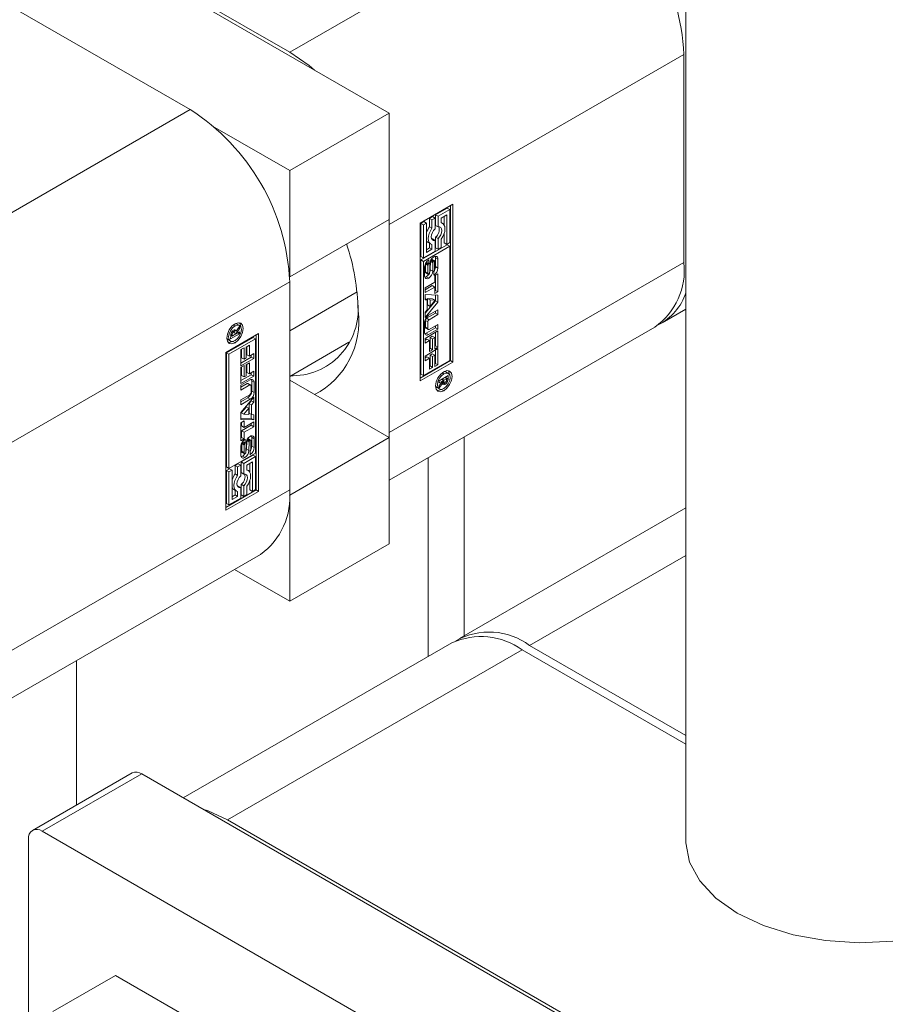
# Model space of a CAD drawing. Header units: millimetres. Extents: x 525 to 29324, y 175 to 20618.
# Tile 17 of 256: x 4966 to 5138, y 2502 to 2698. Entities that reach past the tile are written whole.
import ezdxf

# ---------------------------------------------------------------- set-up
doc = ezdxf.new("R2010")
doc.units = ezdxf.units.MM
doc.linetypes.add('SLD-Continua', pattern=[0])

msp = doc.modelspace()

# ---------------------------------------------------------------- linework, layer by layer
at = {"color": 7, "linetype": 'SLD-Continua', "lineweight": 18, "ltscale": 35}
for p, q in [((5098.56, 5806.94), (5098.56, 2534.72)), ((4908.7, 2755.91), (5019.72, 2691.84)), ((5039.52, 2679.7), (4908.7, 2755.2)), ((4908.7, 2733.06), (4999.92, 2680.41)), ((5019.72, 2691.84), (5078.37, 2725.69)), ((5039.52, 2657.55), (5098.17, 2691.4)), ((5098.17, 2649.96), (5098.17, 2691.4)), ((4999.92, 2680.41), (4941.26, 2646.56)), ((5039.52, 2679.7), (5019.72, 2668.27)), ((5039.52, 2658.55), (5039.52, 2679.7)), ((5004.83, 2676.86), (5019.72, 2668.27)), ((5019.72, 2668.27), (5019.72, 2647.12)), ((5045.7, 2657.83), (5052.2, 2661.58)), ((5051.09, 2660.81), (5048.76, 2659.46)), ((5051.59, 2660.52), (5049.26, 2659.18)), ((5051.09, 2660.81), (5051.59, 2660.52)), ((5051.59, 2653.94), (5051.59, 2660.52)), ((5051.71, 2630.43), (5051.71, 2661.3)), ((5052.2, 2661.58), (5052.2, 2630.14)), ((5039.52, 2658.55), (5019.72, 2647.12)), ((5039.5, 2658.54), (5039.52, 2657.55)), ((5048.15, 2659.11), (5047.54, 2658.75)), ((5047.54, 2658.75), (5047.54, 2657.08)), ((5047.54, 2658.75), (5048.03, 2658.47)), ((5048.65, 2658.82), (5048.03, 2658.47)), ((5048.03, 2658.47), (5048.03, 2656.79)), ((5048.15, 2659.11), (5048.65, 2658.82)), ((5048.65, 2656.7), (5048.65, 2658.82)), ((5048.76, 2659.46), (5048.76, 2657.34)), ((5048.76, 2659.46), (5049.26, 2659.18)), ((5049.26, 2659.18), (5049.26, 2657.05)), ((5049.87, 2658.82), (5050.97, 2659.46)), ((5049.87, 2657.85), (5049.87, 2658.82)), ((5050.48, 2659.17), (5050.48, 2657.37)), ((5050.97, 2659.46), (5050.97, 2653.59)), ((5039.52, 2657.55), (5039.52, 2616.1)), ((5045.7, 2626.39), (5045.7, 2657.83)), ((5046.43, 2658.12), (5045.82, 2657.76)), ((5045.82, 2657.76), (5045.82, 2651.19)), ((5045.82, 2657.76), (5046.32, 2657.48)), ((5046.93, 2657.83), (5046.32, 2657.48)), ((5046.32, 2657.48), (5046.32, 2650.9)), ((5046.43, 2658.12), (5046.93, 2657.83)), ((5046.93, 2651.96), (5046.93, 2657.83)), ((5047.54, 2657.08), (5048.03, 2656.79)), ((5048.76, 2657.34), (5049.26, 2657.05)), ((5050.13, 2657.76), (5049.87, 2657.91)), ((5048.15, 2654.66), (5048, 2654.64)), ((5048.15, 2654.66), (5048.65, 2654.37)), ((5048.76, 2655.01), (5048.76, 2652.88)), ((5048.76, 2655.01), (5049.26, 2654.73)), ((5049.26, 2654.73), (5049.26, 2652.6)), ((5049.87, 2652.95), (5049.87, 2654.63)), ((5050.48, 2655.81), (5050.48, 2653.87)), ((5051.09, 2653.52), (5045.82, 2650.48)), ((5051.59, 2653.23), (5046.32, 2650.19)), ((5047.54, 2652.88), (5046.93, 2652.53)), ((5048.03, 2652.6), (5046.93, 2651.96)), ((5047.28, 2653.95), (5047.77, 2653.66)), ((5047.54, 2653.8), (5047.54, 2652.88)), ((5047.54, 2652.88), (5048.03, 2652.6)), ((5048.03, 2653.57), (5048.03, 2652.6)), ((5048.65, 2652.24), (5048.65, 2654.37)), ((5048.76, 2652.88), (5049.26, 2652.6)), ((5049.26, 2652.6), (5049.87, 2652.95)), ((5050.48, 2653.87), (5050.97, 2653.59)), ((5050.97, 2653.59), (5051.59, 2653.94)), ((5051.09, 2653.52), (5051.59, 2653.23)), ((5051.59, 2630.49), (5051.59, 2653.23)), ((5045.82, 2651.19), (5046.32, 2650.9)), ((5046.32, 2650.9), (5048.65, 2652.24)), ((5048.47, 2650.35), (5047.98, 2650.64)), ((5048.73, 2650.92), (5048.73, 2649.15)), ((5048.73, 2650.92), (5049.23, 2650.63)), ((5049.23, 2650.63), (5049.23, 2648.86)), ((5039.52, 2616.1), (5098.17, 2649.96)), ((5045.82, 2650.48), (5045.82, 2627.74)), ((5046.32, 2650.19), (5045.82, 2650.48)), ((5046.32, 2650.19), (5046.32, 2627.45)), ((5046.58, 2647.33), (5046.58, 2649.1)), ((5046.75, 2649.64), (5046.75, 2648.13)), ((5046.75, 2649.64), (5047.24, 2649.35)), ((5046.76, 2649.78), (5047.26, 2649.49)), ((5046.83, 2649.91), (5047.3, 2649.64)), ((5046.88, 2650), (5047.36, 2649.73)), ((5046.92, 2650.05), (5047.4, 2649.77)), ((5046.93, 2650.06), (5047.42, 2649.78)), ((5047.24, 2649.35), (5047.24, 2647.84)), ((5047.42, 2649.78), (5047.4, 2649.77)), ((5047.42, 2650.51), (5047.42, 2649.78)), ((5047.58, 2648.02), (5047.62, 2649.7)), ((5047.73, 2650.21), (5047.69, 2648.52)), ((5047.73, 2650.21), (5048.22, 2649.92)), ((5047.75, 2650.29), (5048.23, 2650.02)), ((5047.8, 2650.41), (5048.26, 2650.15)), ((5047.87, 2650.52), (5048.32, 2650.27)), ((5047.92, 2650.61), (5048.39, 2650.34)), ((5047.93, 2650.61), (5048.39, 2650.34)), ((5048.22, 2649.92), (5048.19, 2648.24)), ((5048.55, 2648.61), (5048.55, 2650.12)), ((5048.73, 2649.15), (5049.23, 2648.86)), ((5019.72, 2647.12), (5019.7, 2647.13)), ((5046.75, 2648.13), (5047.24, 2647.84)), ((5046.78, 2647.96), (5047.27, 2647.68)), ((5046.83, 2647.9), (5047.32, 2647.61)), ((5047.38, 2646.86), (5046.89, 2647.15)), ((5047.69, 2648.52), (5048.19, 2648.24)), ((5048.38, 2647.45), (5048.38, 2648.19)), ((5048.42, 2647.47), (5048.38, 2647.49)), ((5048.6, 2647.37), (5049.22, 2647.73)), ((5048.6, 2646.06), (5048.6, 2647.37)), ((5048.73, 2647.44), (5048.73, 2644.43)), ((5049.22, 2647.73), (5049.22, 2644.14)), ((5019.72, 2646.12), (4961.06, 2612.27)), ((5019.72, 2604.68), (5019.72, 2646.12)), ((5046.66, 2644.94), (5048.6, 2646.06)), ((5048.1, 2645.38), (5046.66, 2644.55)), ((5048.6, 2645.09), (5046.66, 2643.98)), ((5046.66, 2643.98), (5046.66, 2644.94)), ((5048.1, 2645.38), (5048.6, 2645.09)), ((5048.6, 2643.78), (5048.6, 2645.09)), ((5033.13, 2644.11), (5019.72, 2636.37)), ((5046.66, 2643.58), (5049.22, 2643.49)), ((5046.66, 2642.55), (5046.66, 2643.58)), ((5047.15, 2642.8), (5047.15, 2641.53)), ((5048.17, 2642.75), (5047.15, 2642.8)), ((5047.15, 2642.8), (5047.65, 2642.52)), ((5048.73, 2644.43), (5048.6, 2644.35)), ((5049.22, 2644.14), (5048.6, 2643.78)), ((5048.73, 2644.43), (5049.22, 2644.14)), ((5048.73, 2643.5), (5048.73, 2642.37)), ((5049.22, 2643.49), (5049.22, 2642.09)), ((5046.66, 2642.78), (5047.09, 2642.53)), ((5047.09, 2642.53), (5046.66, 2642.55)), ((5048.73, 2642.37), (5046.66, 2639.91)), ((5049.22, 2642.09), (5046.66, 2639.04)), ((5047.09, 2640.58), (5047.09, 2642.53)), ((5047.15, 2641.53), (5047.65, 2641.24)), ((5047.65, 2642.52), (5047.65, 2641.24)), ((5048.66, 2642.47), (5047.65, 2642.52)), ((5047.65, 2641.24), (5048.66, 2642.47)), ((5048.17, 2642.75), (5048.66, 2642.47)), ((5048.73, 2642.37), (5049.22, 2642.09)), ((5046.66, 2640.07), (5047.09, 2640.58)), ((5046.66, 2639.04), (5046.66, 2640.07)), ((5048.73, 2639.88), (5046.97, 2638.87)), ((5046.97, 2638.87), (5047.46, 2638.58)), ((5047.37, 2639.5), (5049.22, 2640.56)), ((5049.22, 2639.6), (5047.46, 2638.58)), ((5048.73, 2640.28), (5048.73, 2639.88)), ((5048.73, 2639.88), (5049.22, 2639.6)), ((5049.22, 2640.56), (5049.22, 2639.6)), ((5093.85, 2637.99), (5098.56, 2640.71)), ((5008.5, 2637.54), (5008.84, 2637.35)), ((5009.24, 2637.72), (5008.89, 2637.8)), ((5009.06, 2636.3), (5009.75, 2637.2)), ((5009.74, 2637.43), (5009.24, 2637.72)), ((5009.75, 2637.2), (5009.75, 2636.74)), ((5039.52, 2606.63), (5092.37, 2637.13)), ((5046.58, 2636.08), (5046.58, 2638.13)), ((5046.72, 2638.43), (5046.72, 2637.07)), ((5046.72, 2638.43), (5047.21, 2638.14)), ((5046.72, 2637.07), (5047.21, 2636.78)), ((5046.79, 2636.91), (5047.28, 2636.62)), ((5048.73, 2636.97), (5046.88, 2635.91)), ((5047.21, 2638.14), (5047.21, 2636.78)), ((5047.46, 2636.64), (5049.22, 2637.65)), ((5048.73, 2637.37), (5048.73, 2636.97)), ((5048.73, 2636.97), (5049.22, 2636.69)), ((5049.22, 2637.65), (5049.22, 2636.69)), ((5007.03, 2632.08), (5013.53, 2635.83)), ((5012.42, 2635.06), (5007.15, 2632.01)), ((5009.75, 2635.8), (5007.97, 2634.78)), ((5007.97, 2634.78), (5007.98, 2635.45)), ((5007.98, 2635.51), (5008.26, 2635.34)), ((5008.12, 2635.43), (5007.98, 2635.35)), ((5007.99, 2635.65), (5008.26, 2635.49)), ((5008, 2635.7), (5008.27, 2635.55)), ((5008.01, 2635.75), (5008.27, 2635.6)), ((5008.08, 2635.94), (5008.31, 2635.81)), ((5008.2, 2636.16), (5008.45, 2636.01)), ((5008.26, 2636.24), (5008.54, 2636.08)), ((5008.26, 2635.34), (5008.84, 2635.68)), ((5008.27, 2635.55), (5008.26, 2635.49)), ((5008.26, 2635.49), (5008.26, 2635.34)), ((5008.27, 2636.26), (5008.57, 2636.09)), ((5008.27, 2635.6), (5008.27, 2635.55)), ((5008.74, 2636.11), (5008.34, 2636.34)), ((5008.79, 2636.46), (5008.58, 2636.2)), ((5008.66, 2636.54), (5009.06, 2636.3)), ((5008.84, 2635.68), (5008.84, 2635.77)), ((5008.84, 2635.77), (5008.93, 2635.73)), ((5009.75, 2636.74), (5008.93, 2635.73)), ((5008.93, 2635.73), (5009.75, 2636.2)), ((5009.4, 2636), (5009.75, 2635.8)), ((5009.5, 2636.88), (5009.75, 2636.74)), ((5009.75, 2636.2), (5009.75, 2635.8)), ((5012.42, 2635.06), (5012.92, 2634.77)), ((5013.03, 2604.68), (5013.03, 2635.55)), ((5013.53, 2635.83), (5013.53, 2604.39)), ((5046.66, 2634.87), (5049.22, 2636.35)), ((5046.88, 2635.91), (5047.37, 2635.62)), ((5049.22, 2636.69), (5047.37, 2635.62)), ((5048.1, 2635.32), (5047.66, 2635.06)), ((5047.66, 2635.06), (5047.66, 2632.9)), ((5047.66, 2635.06), (5048.16, 2634.78)), ((5048.1, 2635.32), (5048.6, 2635.03)), ((5048.6, 2635.03), (5048.16, 2634.78)), ((5048.6, 2632.75), (5048.6, 2635.03)), ((5048.73, 2636.06), (5048.73, 2633.4)), ((5049.22, 2636.35), (5049.22, 2633.11)), ((5007.2, 2634.87), (5007.45, 2634.61)), ((5007.45, 2634.61), (5007.94, 2634.33)), ((5012.92, 2634.77), (5007.64, 2631.73)), ((5008.38, 2634.25), (5008.84, 2633.99)), ((5010.01, 2632.62), (5010.64, 2632.99)), ((5010.64, 2632.99), (5010.64, 2630.71)), ((5011.07, 2633.13), (5011.7, 2633.49)), ((5011.07, 2630.96), (5011.07, 2633.13)), ((5011.2, 2633.2), (5011.2, 2631.61)), ((5011.7, 2633.49), (5011.7, 2631.32)), ((5012.92, 2612.03), (5012.92, 2634.77)), ((5019.72, 2627.3), (5031.5, 2634.1)), ((5046.66, 2633.91), (5046.66, 2634.87)), ((5047.04, 2634.7), (5046.66, 2634.48)), ((5047.53, 2634.42), (5046.66, 2633.91)), ((5047.04, 2634.7), (5047.53, 2634.42)), ((5047.53, 2632.25), (5047.53, 2634.42)), ((5048.16, 2634.78), (5048.16, 2632.61)), ((5048.73, 2633.4), (5048.6, 2633.33)), ((5049.22, 2633.11), (5048.6, 2632.75)), ((5048.73, 2633.4), (5049.22, 2633.11)), ((5007.03, 2600.64), (5007.03, 2632.08)), ((5007.15, 2632.01), (5007.15, 2609.27)), ((5007.64, 2631.73), (5007.15, 2632.01)), ((5007.64, 2631.73), (5007.64, 2608.99)), ((5010.01, 2629.39), (5010.01, 2632.62)), ((5012.08, 2631.15), (5010.01, 2629.96)), ((5010.14, 2632.7), (5010.14, 2631)), ((5011.2, 2631.61), (5011.7, 2631.32)), ((5011.7, 2631.32), (5012.57, 2631.83)), ((5012.08, 2631.54), (5012.08, 2631.15)), ((5012.08, 2631.15), (5012.57, 2630.87)), ((5012.57, 2631.83), (5012.57, 2630.87)), ((5046.66, 2631.35), (5049.22, 2632.83)), ((5046.66, 2630.4), (5046.66, 2631.35)), ((5047.04, 2631.19), (5046.66, 2630.97)), ((5047.04, 2631.19), (5047.53, 2630.9)), ((5047.66, 2632.9), (5047.53, 2632.82)), ((5048.16, 2632.61), (5047.53, 2632.25)), ((5047.66, 2632.9), (5048.16, 2632.61)), ((5048.1, 2631.8), (5047.66, 2631.55)), ((5047.66, 2631.55), (5047.66, 2629.38)), ((5047.66, 2631.55), (5048.16, 2631.26)), ((5048.1, 2631.8), (5048.6, 2631.51)), ((5048.6, 2631.51), (5048.16, 2631.26)), ((5048.16, 2631.26), (5048.16, 2629.1)), ((5048.6, 2629.24), (5048.6, 2631.51)), ((5048.73, 2632.55), (5048.73, 2629.88)), ((5049.22, 2632.83), (5049.22, 2629.6)), ((5012.57, 2630.87), (5010.01, 2629.39)), ((5010.01, 2629.11), (5010.64, 2629.47)), ((5010.01, 2625.87), (5010.01, 2629.11)), ((5010.14, 2631), (5010.64, 2630.71)), ((5010.14, 2629.18), (5010.14, 2627.48)), ((5010.64, 2630.71), (5011.07, 2630.96)), ((5010.64, 2629.47), (5010.64, 2627.19)), ((5011.07, 2629.61), (5011.7, 2629.97)), ((5011.07, 2627.44), (5011.07, 2629.61)), ((5011.2, 2629.69), (5011.2, 2628.09)), ((5011.7, 2629.97), (5011.7, 2627.81)), ((5045.7, 2626.96), (5051.71, 2630.43)), ((5052.2, 2630.14), (5045.7, 2626.39)), ((5046.32, 2627.45), (5051.59, 2630.49)), ((5047.53, 2630.9), (5046.66, 2630.4)), ((5047.53, 2628.73), (5047.53, 2630.9)), ((5047.66, 2629.38), (5047.53, 2629.31)), ((5048.16, 2629.1), (5047.53, 2628.73)), ((5047.66, 2629.38), (5048.16, 2629.1)), ((5048.73, 2629.88), (5048.6, 2629.81)), ((5049.22, 2629.6), (5048.6, 2629.24)), ((5048.73, 2629.88), (5049.22, 2629.6)), ((5052.2, 2630.14), (5051.71, 2630.43)), ((5012.08, 2627.64), (5010.01, 2626.45)), ((5012.57, 2627.35), (5010.01, 2625.87)), ((5010.14, 2627.48), (5010.64, 2627.19)), ((5010.64, 2627.19), (5011.07, 2627.44)), ((5011.2, 2628.09), (5011.7, 2627.81)), ((5011.7, 2627.81), (5012.57, 2628.31)), ((5012.08, 2628.02), (5012.08, 2627.64)), ((5012.08, 2627.64), (5012.57, 2627.35)), ((5012.57, 2628.31), (5012.57, 2627.35)), ((5045.82, 2627.74), (5046.32, 2627.45)), ((5049.48, 2626.42), (5051.26, 2627.45)), ((5050.39, 2627.81), (5050.06, 2628)), ((5050.8, 2628.18), (5050.45, 2628.26)), ((5050.76, 2627.16), (5050.76, 2627.06)), ((5051.29, 2627.89), (5050.8, 2628.18)), ((5051.26, 2627.45), (5051.26, 2626.77)), ((5010.01, 2625.54), (5011.86, 2626.6)), ((5011.27, 2625.87), (5010.01, 2625.14)), ((5011.77, 2625.59), (5010.01, 2624.57)), ((5010.01, 2624.57), (5010.01, 2625.54)), ((5011.27, 2625.87), (5011.77, 2625.59)), ((5011.95, 2625.6), (5011.45, 2625.89)), ((5012.02, 2624.08), (5012.02, 2625.44)), ((5012.16, 2626.43), (5012.16, 2624.38)), ((5012.16, 2626.43), (5012.65, 2626.15)), ((5012.65, 2626.15), (5012.65, 2624.1)), ((5039.52, 2615.1), (5019.72, 2626.53)), ((5048.76, 2625.33), (5049, 2625.07)), ((5050.31, 2626.5), (5049.48, 2626.02)), ((5049.48, 2625.49), (5050.31, 2626.5)), ((5049.48, 2626.02), (5049.48, 2626.42)), ((5050.17, 2625.92), (5049.48, 2625.02)), ((5049.48, 2625.02), (5049.48, 2625.49)), ((5049.94, 2626.05), (5050.17, 2625.92)), ((5049.96, 2626.7), (5050.31, 2626.5)), ((5050.04, 2626.74), (5050.39, 2626.54)), ((5050.16, 2626.31), (5050.49, 2626.12)), ((5050.16, 2626.31), (5050.47, 2626.13)), ((5050.19, 2626.03), (5050.69, 2625.74)), ((5050.68, 2625.74), (5050.19, 2626.02)), ((5050.73, 2625.76), (5050.23, 2626.05)), ((5050.23, 2625.78), (5050.42, 2625.66)), ((5050.31, 2626.5), (5050.39, 2626.45)), ((5050.97, 2626.88), (5050.39, 2626.54)), ((5050.39, 2626.54), (5050.39, 2626.45)), ((5050.62, 2627.08), (5050.97, 2626.88)), ((5050.76, 2627.06), (5051.26, 2626.77)), ((5050.83, 2626.25), (5051.07, 2626.11)), ((5050.96, 2626.62), (5050.97, 2626.68)), ((5050.96, 2626.63), (5051.22, 2626.48)), ((5050.97, 2626.73), (5050.97, 2626.88)), ((5050.97, 2626.68), (5050.97, 2626.73)), ((5010.01, 2622.63), (5011.77, 2623.64)), ((5010.01, 2620.13), (5012.57, 2623.18)), ((5012.16, 2624.38), (5012.65, 2624.1)), ((5012.57, 2623.18), (5012.57, 2622.15)), ((5049, 2625.07), (5049.5, 2624.79)), ((5050.39, 2624.45), (5049.94, 2624.71)), ((5011.36, 2623.01), (5010.01, 2622.23)), ((5011.86, 2622.73), (5010.01, 2621.66)), ((5010.01, 2621.66), (5010.01, 2622.63)), ((5011.09, 2621.26), (5010.07, 2620.04)), ((5011.09, 2621.26), (5011.58, 2620.98)), ((5011.36, 2623.01), (5011.86, 2622.73)), ((5012.08, 2622.44), (5011.65, 2621.92)), ((5011.65, 2621.92), (5011.65, 2619.98)), ((5011.65, 2621.92), (5012.14, 2621.64)), ((5012.08, 2622.59), (5012.08, 2622.44)), ((5012.08, 2622.44), (5012.57, 2622.15)), ((5012.57, 2622.15), (5012.14, 2621.64)), ((5012.14, 2621.64), (5012.14, 2619.69)), ((5010.01, 2618.74), (5010.01, 2620.13)), ((5010.07, 2620.04), (5010.57, 2619.76)), ((5011.58, 2620.98), (5010.57, 2619.76)), ((5010.57, 2619.76), (5011.58, 2619.71)), ((5011.58, 2619.71), (5011.58, 2620.98)), ((5011.65, 2619.98), (5012.14, 2619.69)), ((5012.08, 2619.73), (5012.08, 2618.93)), ((5012.14, 2619.69), (5012.57, 2619.67)), ((5012.57, 2619.67), (5012.57, 2618.64)), ((5012.08, 2618.93), (5010.01, 2619)), ((5012.57, 2618.64), (5010.01, 2618.74)), ((5010.01, 2618.08), (5010.64, 2618.44)), ((5010.01, 2614.49), (5010.01, 2618.08)), ((5010.14, 2618.16), (5010.14, 2617.42)), ((5012.08, 2617.57), (5010.14, 2616.45)), ((5010.14, 2617.42), (5010.64, 2617.13)), ((5010.64, 2618.44), (5010.64, 2617.13)), ((5010.64, 2617.13), (5012.57, 2618.25)), ((5012.08, 2618.93), (5012.57, 2618.64)), ((5012.08, 2617.96), (5012.08, 2617.57)), ((5012.08, 2617.57), (5012.57, 2617.28)), ((5012.57, 2618.25), (5012.57, 2617.28)), ((5010.14, 2616.45), (5010.14, 2615.14)), ((5010.14, 2616.45), (5010.64, 2616.17)), ((5012.57, 2617.28), (5010.64, 2616.17)), ((5010.64, 2616.17), (5010.64, 2614.85)), ((5039.52, 2616.1), (5039.5, 2615.11)), ((5010.14, 2615.14), (5010.01, 2615.06)), ((5010.64, 2614.85), (5010.01, 2614.49)), ((5010.14, 2615.14), (5010.64, 2614.85)), ((5010.19, 2613.9), (5010.19, 2612.38)), ((5010.19, 2613.9), (5010.68, 2613.61)), ((5010.2, 2614.02), (5010.69, 2613.73)), ((5010.24, 2614.14), (5010.72, 2613.86)), ((5010.31, 2614.26), (5010.79, 2613.98)), ((5010.36, 2614.32), (5010.35, 2614.32)), ((5010.36, 2614.32), (5010.36, 2614.33)), ((5010.36, 2614.32), (5010.85, 2614.04)), ((5010.68, 2613.61), (5010.68, 2612.1)), ((5010.85, 2614.77), (5010.85, 2614.04)), ((5011.01, 2612.3), (5011.05, 2613.99)), ((5011.16, 2614.49), (5011.12, 2612.81)), ((5011.16, 2614.5), (5011.16, 2614.49)), ((5011.16, 2614.49), (5011.65, 2614.2)), ((5011.23, 2614.65), (5011.68, 2614.39)), ((5011.29, 2614.78), (5011.74, 2614.52)), ((5011.82, 2614.61), (5011.36, 2614.88)), ((5011.4, 2614.91), (5011.89, 2614.62)), ((5011.91, 2614.61), (5011.41, 2614.9)), ((5011.65, 2614.2), (5011.62, 2612.52)), ((5011.99, 2612.87), (5011.99, 2614.38)), ((5012.16, 2615.18), (5012.16, 2613.41)), ((5012.16, 2615.18), (5012.66, 2614.89)), ((5012.16, 2613.41), (5012.66, 2613.13)), ((5012.66, 2614.89), (5012.66, 2613.13)), ((5039.52, 2615.1), (5019.72, 2603.68)), ((5039.52, 2593.95), (5039.52, 2615.1)), ((5054.44, 2615.24), (5054.44, 2575.65)), ((5054.44, 2615.24), (5054.44, 2575.65)), ((5054.44, 2615.24), (5054.44, 2575.65)), ((5054.44, 2615.24), (5054.44, 2575.65)), ((5054.44, 2615.24), (5054.44, 2575.65)), ((5054.44, 2615.24), (5054.44, 2575.65)), ((5007.64, 2608.99), (5012.92, 2612.03)), ((5010.01, 2611.59), (5010.01, 2613.36)), ((5012.42, 2611.61), (5010.09, 2610.26)), ((5010.19, 2612.38), (5010.68, 2612.1)), ((5010.2, 2612.26), (5010.7, 2611.97)), ((5010.26, 2612.16), (5010.27, 2612.16)), ((5010.26, 2612.16), (5010.75, 2611.88)), ((5010.27, 2612.16), (5010.76, 2611.87)), ((5011.12, 2612.81), (5011.62, 2612.52)), ((5011.82, 2612.44), (5011.83, 2612.45)), ((5011.82, 2611.71), (5011.82, 2612.44)), ((5011.82, 2611.75), (5011.85, 2611.73)), ((5012.42, 2611.61), (5012.92, 2611.32)), ((5009.48, 2609.91), (5008.87, 2609.56)), ((5008.87, 2609.56), (5008.87, 2607.88)), ((5008.87, 2609.56), (5009.36, 2609.27)), ((5009.97, 2609.62), (5009.36, 2609.27)), ((5009.48, 2609.91), (5009.97, 2609.62)), ((5009.97, 2607.5), (5009.97, 2609.62)), ((5010.09, 2610.26), (5010.09, 2608.14)), ((5010.09, 2610.26), (5010.59, 2609.98)), ((5010.32, 2611.41), (5010.81, 2611.13)), ((5012.92, 2611.32), (5010.59, 2609.98)), ((5010.59, 2609.98), (5010.59, 2607.85)), ((5011.2, 2609.62), (5012.3, 2610.26)), ((5011.2, 2608.65), (5011.2, 2609.62)), ((5011.81, 2609.97), (5011.81, 2608.18)), ((5012.3, 2610.26), (5012.3, 2604.39)), ((5012.92, 2604.75), (5012.92, 2611.32)), ((5047.29, 2571.52), (5047.29, 2611.12)), ((5007.15, 2609.27), (5007.64, 2608.99)), ((5007.76, 2608.92), (5007.15, 2608.57)), ((5007.15, 2608.57), (5007.15, 2601.99)), ((5007.15, 2608.57), (5007.64, 2608.28)), ((5008.26, 2608.63), (5007.64, 2608.28)), ((5007.64, 2608.28), (5007.64, 2601.7)), ((5007.76, 2608.92), (5008.26, 2608.63)), ((5008.26, 2602.77), (5008.26, 2608.63)), ((5008.87, 2607.88), (5009.36, 2607.59)), ((5009.36, 2609.27), (5009.36, 2607.59)), ((5010.09, 2608.14), (5010.59, 2607.85)), ((5011.46, 2608.56), (5011.2, 2608.71)), ((5010.09, 2605.81), (5010.09, 2603.69)), ((5010.09, 2605.81), (5010.59, 2605.53)), ((5011.81, 2606.61), (5011.81, 2604.68)), ((5019.72, 2604.68), (4961.06, 2570.82)), ((5013.03, 2604.68), (5007.03, 2601.21)), ((5013.53, 2604.39), (5007.03, 2600.64)), ((5008.87, 2603.69), (5008.26, 2603.34)), ((5008.6, 2604.75), (5009.1, 2604.47)), ((5008.87, 2604.6), (5008.87, 2603.69)), ((5008.87, 2603.69), (5009.36, 2603.4)), ((5009.48, 2605.46), (5009.33, 2605.44)), ((5009.36, 2604.37), (5009.36, 2603.4)), ((5009.48, 2605.46), (5009.97, 2605.17)), ((5009.97, 2603.05), (5009.97, 2605.17)), ((5010.09, 2603.69), (5010.59, 2603.4)), ((5010.59, 2605.53), (5010.59, 2603.4)), ((5010.59, 2603.4), (5011.2, 2603.76)), ((5011.2, 2603.76), (5011.2, 2605.43)), ((5011.81, 2604.68), (5012.3, 2604.39)), ((5012.3, 2604.39), (5012.92, 2604.75)), ((5013.53, 2604.39), (5013.03, 2604.68)), ((5019.7, 2603.69), (5019.72, 2603.68)), ((5019.72, 2603.68), (5019.72, 2582.52)), ((5007.15, 2601.99), (5007.64, 2601.7)), ((5007.64, 2601.7), (5009.97, 2603.05)), ((5009.36, 2603.4), (5008.26, 2602.77)), ((5098.56, 2601.11), (5053.49, 2575.1)), ((5039.52, 2593.95), (5019.72, 2582.52)), ((4955.26, 2558), (5013.91, 2591.85)), ((5098.56, 2591.65), (5067.48, 2573.71)), ((5019.72, 2582.52), (5008.73, 2588.86)), ((5052, 2574.24), (4998.53, 2543.38)), ((5007.34, 2539.01), (5066, 2572.86)), ((5098.56, 2554.06), (5066, 2572.86)), ((5067.48, 2573.71), (5098.56, 2555.78)), ((4977.29, 2570.72), (4977.29, 2541.96)), ((4988.34, 2548.34), (4968.54, 2536.91)), ((4970.47, 2536.72), (4990.27, 2548.15)), ((5158.06, 2451.3), (4990.27, 2548.15)), ((5007.34, 2539.01), (5140.99, 2461.87)), ((4967.74, 2495.17), (4967.74, 2535.15)), ((4970.47, 2536.72), (5138.26, 2439.88)), ((4985.05, 2508.01), (4972.57, 2500.81)), ((5009.34, 2493.99), (4985.05, 2508.01))]:
    msp.add_line(p, q, dxfattribs=at)
at = {"color": 7, "linetype": 'SLD-Continua', "lineweight": 18, "ltscale": 35, "flags": 128}
for points in [[(5019.72, 2691.84), (5023.58, 2689.17), (5024.63, 2688.29)], [(5048.03, 2656.79), (5047.72, 2656.3), (5047.48, 2655.78), (5047.33, 2655.25), (5047.28, 2654.75), (5047.33, 2654.3), (5047.48, 2653.95), (5047.72, 2653.7), (5048.03, 2653.57)], [(5048.65, 2654.37), (5048.35, 2654.37), (5048.11, 2654.5), (5047.95, 2654.75), (5047.9, 2655.1), (5047.95, 2655.51), (5048.11, 2655.95), (5048.35, 2656.35), (5048.65, 2656.7)], [(5049.26, 2657.05), (5049.56, 2657.05), (5049.8, 2656.92), (5049.95, 2656.67), (5050, 2656.32), (5049.95, 2655.91), (5049.8, 2655.48), (5049.56, 2655.07), (5049.26, 2654.73)], [(5049.87, 2654.63), (5050.18, 2655.12), (5050.42, 2655.64), (5050.57, 2656.17), (5050.62, 2656.67), (5050.57, 2657.12), (5050.42, 2657.47), (5050.18, 2657.72), (5049.87, 2657.85)], [(5048.73, 2650.92), (5048.72, 2651.09), (5048.69, 2651.2)], [(5046.77, 2649.81), (5046.77, 2649.8), (5046.76, 2649.78)], [(5048.39, 2650.34), (5048.39, 2650.34), (5048.39, 2650.34), (5048.39, 2650.34), (5048.39, 2650.34), (5048.39, 2650.34), (5048.39, 2650.34), (5048.39, 2650.34), (5048.39, 2650.34)], [(5046.62, 2647.05), (5046.73, 2647.08), (5046.89, 2647.15)], [(5008.84, 2633.99), (5008.21, 2633.77), (5007.68, 2633.87), (5007.32, 2634.28), (5007.2, 2634.94), (5007.32, 2635.73), (5007.68, 2636.55), (5008.21, 2637.27), (5008.84, 2637.77)], [(5008.84, 2637.35), (5008.35, 2636.95), (5007.94, 2636.4), (5007.67, 2635.77), (5007.57, 2635.15), (5007.67, 2634.65), (5007.94, 2634.33), (5008.35, 2634.25), (5008.84, 2634.42)], [(5008.84, 2637.77), (5009.47, 2637.99), (5010, 2637.89), (5010.35, 2637.48), (5010.48, 2636.83), (5010.35, 2636.03), (5010, 2635.21), (5009.47, 2634.49), (5008.84, 2633.99)], [(5008.84, 2634.42), (5009.32, 2634.81), (5009.74, 2635.36), (5010.01, 2636), (5010.11, 2636.61), (5010.01, 2637.12), (5009.74, 2637.43), (5009.32, 2637.51), (5008.84, 2637.35)], [(5009.72, 2637.99), (5009.86, 2637.77), (5009.98, 2637.17)], [(5046.62, 2635.81), (5046.72, 2635.83), (5046.88, 2635.91)], [(5008.29, 2634.25), (5007.72, 2634.06), (5007.46, 2634.06)], [(5050.39, 2624.45), (5049.77, 2624.23), (5049.23, 2624.33), (5048.88, 2624.74), (5048.75, 2625.4), (5048.88, 2626.19), (5049.23, 2627.01), (5049.77, 2627.73), (5050.39, 2628.23)], [(5050.39, 2627.81), (5049.91, 2627.41), (5049.5, 2626.86), (5049.22, 2626.23), (5049.13, 2625.61), (5049.22, 2625.11), (5049.5, 2624.79), (5049.91, 2624.71), (5050.39, 2624.88)], [(5050.39, 2628.23), (5051.02, 2628.45), (5051.55, 2628.35), (5051.91, 2627.94), (5052.03, 2627.29), (5051.91, 2626.49), (5051.55, 2625.67), (5051.02, 2624.95), (5050.39, 2624.45)], [(5050.39, 2624.88), (5050.88, 2625.27), (5051.29, 2625.82), (5051.57, 2626.46), (5051.66, 2627.07), (5051.57, 2627.58), (5051.29, 2627.89), (5050.88, 2627.97), (5050.39, 2627.81)], [(5051.28, 2628.45), (5051.41, 2628.23), (5051.54, 2627.63)], [(5012.16, 2626.43), (5012.14, 2626.6), (5012.11, 2626.7)], [(5050.69, 2625.74), (5050.69, 2625.74), (5050.69, 2625.74), (5050.69, 2625.74), (5050.69, 2625.74), (5050.68, 2625.74), (5050.68, 2625.74), (5050.68, 2625.74), (5050.68, 2625.74)], [(5050.76, 2627), (5050.76, 2627.02), (5050.76, 2627.06)], [(5049.85, 2624.7), (5049.27, 2624.52), (5049.01, 2624.52)], [(5012.16, 2615.18), (5012.15, 2615.35), (5012.12, 2615.46)], [(5011.41, 2614.9), (5011.41, 2614.9), (5011.4, 2614.91)], [(5010.84, 2611.88), (5010.84, 2611.88), (5010.84, 2611.88), (5010.84, 2611.88), (5010.84, 2611.88), (5010.84, 2611.88), (5010.84, 2611.88), (5010.84, 2611.88), (5010.84, 2611.88)], [(5010.05, 2611.31), (5010.16, 2611.34), (5010.32, 2611.41)], [(5009.36, 2607.59), (5009.05, 2607.1), (5008.81, 2606.58), (5008.66, 2606.05), (5008.61, 2605.55), (5008.66, 2605.11), (5008.81, 2604.75), (5009.05, 2604.5), (5009.36, 2604.37)], [(5009.97, 2605.17), (5009.67, 2605.17), (5009.44, 2605.3), (5009.28, 2605.56), (5009.23, 2605.91), (5009.28, 2606.32), (5009.44, 2606.75), (5009.67, 2607.16), (5009.97, 2607.5)], [(5010.59, 2607.85), (5010.89, 2607.86), (5011.13, 2607.72), (5011.28, 2607.47), (5011.33, 2607.12), (5011.28, 2606.71), (5011.13, 2606.28), (5010.89, 2605.87), (5010.59, 2605.53)], [(5011.2, 2605.43), (5011.51, 2605.92), (5011.75, 2606.45), (5011.9, 2606.98), (5011.95, 2607.48), (5011.9, 2607.92), (5011.75, 2608.28), (5011.51, 2608.53), (5011.2, 2608.65)], [(5002.43, 2541.13), (5003.48, 2540.8), (5007.34, 2539.01)], [(5157.56, 2520.01), (5152.24, 2517.64), (5146.22, 2515.89), (5139.74, 2514.84), (5133.04, 2514.52), (5126.35, 2514.95), (5119.93, 2516.12), (5114.01, 2517.97), (5108.81, 2520.44), (5104.53, 2523.43), (5101.33, 2526.85), (5099.31, 2530.56), (5098.56, 2534.42), (5098.56, 2534.72)]]:
    msp.add_lwpolyline(points, dxfattribs=at)
at = {"color": 7, "linetype": 'SLD-Continua', "lineweight": 18, "ltscale": 1225}
for centre, radius, start, end in [((5055.19, 2689.45), 43.03, 2.6033, 57.3977), ((4976.73, 2644.17), 43.03, 2.6034, 57.397), ((5050.74, 2654.68), 4, 143.1869, 162.3141), ((5047.61, 2656.5), 1.88, 307.797, 17.5359), ((4988.54, 2639.56), 44.79, 1.0676, 18.3545), ((5047.73, 2654.71), 0.881, 205.0512, 239.1913), ((5049.36, 2649.62), 1.75, 122.5898, 177.5418), ((5047.95, 2650.59), 0.0569, 60.2122, 90.5461), ((5048.74, 2650.71), 0.497, 350.7766, 129.1402), ((5048.33, 2649.02), 1.75, 122.6204, 177.3777), ((5047.52, 2649.63), 0.767, 169.124, 179.6241), ((5048.02, 2649.34), 0.78, 169.0388, 179.3707), ((5047.92, 2649.37), 0.672, 156.0424, 169.1566), ((5047.67, 2649.48), 0.397, 141.218, 156.5444), ((5047.52, 2649.6), 0.207, 122.7689, 140.2459), ((5047.78, 2649.81), 0.791, 117.1757, 120.1385), ((5048.34, 2650.2), 0.615, 176.168, 178.8529), ((5049.09, 2649.9), 0.873, 172.1171, 178.4381), ((5049.04, 2649.89), 0.816, 162.1246, 171.3106), ((5048.78, 2649.97), 0.546, 147.7332, 161.7113), ((5048.5, 2650.16), 0.218, 121.4528, 150.1168), ((5048.44, 2650.29), 0.0723, 52.4167, 127.0376), ((5047.48, 2648.94), 1.75, 302.6398, 357.384), ((5048.36, 2650.22), 0.174, 11.9223, 47.7886), ((5047.11, 2649.2), 1.63, 330.356, 358.1235), ((5048.09, 2650.13), 0.464, 359.3841, 15.237), ((5084.55, 2648.39), 13.71, 304.772, 6.5346), ((5047.07, 2647.25), 0.497, 170.7717, 309.2153), ((5047.18, 2648.12), 0.432, 178.8048, 200.9268), ((5046.89, 2648), 0.118, 197.3454, 240.061), ((5046.05, 2648.5), 1.59, 301.7406, 325.4574), ((5047.69, 2647.83), 0.448, 179.2676, 200.5136), ((5047.39, 2647.71), 0.122, 197.9821, 248.4279), ((5047.36, 2647.69), 0.0855, 256.4785, 303.8198), ((5046.43, 2648.34), 1.76, 302.6711, 356.5259), ((5047.29, 2647.81), 0.231, 302.3317, 332.6959), ((5046.94, 2648.02), 0.634, 330.427, 343.4378), ((5046.71, 2648.08), 0.87, 343.4877, 356.0152), ((5046.16, 2648.58), 1.53, 337.9419, 357.6837), ((5048.27, 2648.37), 0.211, 301.3918, 324.6309), ((5052.21, 2640.41), 8.01, 118.239, 118.5714), ((5048.09, 2648.51), 0.446, 323.5864, 341.4279), ((5047.91, 2648.59), 0.64, 339.6226, 351.2289), ((5047.81, 2648.61), 0.742, 350.3742, 359.7035), ((5088.29, 2647.26), 10.79, 296.4135, 342.1229), ((5020.16, 2640.6), 13.19, 268.057, 5.586), ((5017.18, 2638.16), 16.3, 297.332, 7.8882), ((5048.3, 2638.05), 1.72, 122.5927, 177.3897), ((5047.27, 2638.4), 0.555, 122.7752, 177.2207), ((5046.9, 2637.05), 0.181, 174.5884, 234.2776), ((5047.76, 2638.12), 0.551, 122.5862, 177.4098), ((5009.41, 2635.43), 1.44, 167.136, 179.0126), ((5009.18, 2635.47), 1.2, 147.9167, 166.8809), ((5009.04, 2635.6), 1.02, 121.811, 149.8357), ((5009.16, 2635.53), 0.893, 161.9935, 175.7804), ((5008.75, 2635.66), 0.465, 130.6608, 161.4211), ((5008.88, 2635.51), 0.664, 120.5947, 130.2316), ((5009.28, 2635.08), 1.59, 117.5223, 119.0792), ((5008.53, 2636.52), 0.0424, 294.8999, 306.0312), ((5008.8, 2635.62), 0.532, 116.082, 119.6373), ((5008.8, 2636.09), 0.473, 88.4968, 121.9981), ((5008.66, 2635.96), 0.164, 54.285, 124.9612), ((5008.35, 2635.81), 0.496, 355.5126, 34.4526), ((5008.78, 2636.28), 0.282, 4.7174, 83.5865), ((5047.06, 2636), 0.49, 170.8336, 309.1387), ((5047.37, 2636.76), 0.157, 170.7267, 309.2774), ((5011.38, 2625.72), 0.18, 65.5734, 125.5839), ((5011.87, 2625.46), 0.157, 350.8449, 129.1592), ((5012.17, 2626.22), 0.489, 350.813, 129.1331), ((5049.81, 2626.69), 0.767, 290.3473, 299.1462), ((5050.45, 2625.95), 0.283, 184.7579, 263.5459), ((5049.95, 2626.52), 0.545, 296.0354, 300.5661), ((5050.14, 2626.11), 0.1, 298.1101, 302.821), ((5049.79, 2626.78), 0.858, 300.6184, 314.5047), ((5050.88, 2626.41), 0.496, 175.5126, 214.4526), ((5050.43, 2626.13), 0.471, 268.4067, 302.0881), ((5050.57, 2626.26), 0.165, 234.3556, 304.8905), ((5050.43, 2626.61), 0.532, 296.082, 299.6373), ((5050.37, 2626.7), 0.641, 300.4213, 310.4051), ((5050.1, 2626.88), 1.28, 297.0698, 299.0105), ((5050.19, 2626.63), 1.02, 301.8367, 329.81), ((5050.48, 2626.56), 0.461, 310.5369, 341.545), ((5050.06, 2626.69), 0.911, 342.0196, 355.5355), ((5050.04, 2626.75), 1.21, 328.1028, 346.8069), ((5049.88, 2626.79), 1.37, 346.853, 359.2956), ((5010.44, 2624.46), 1.72, 302.5858, 357.3966), ((5011.47, 2624.11), 0.555, 302.7752, 357.2207), ((5010.93, 2624.18), 1.72, 302.6309, 357.3777), ((5012.8, 2613.88), 1.76, 122.6711, 176.5259), ((5012.17, 2614.97), 0.497, 350.7717, 129.2153), ((5011.75, 2613.28), 1.75, 122.6204, 177.3777), ((5010.93, 2613.89), 0.742, 170.3742, 179.7035), ((5010.82, 2613.92), 0.631, 162.6633, 171.2333), ((5011.47, 2613.6), 0.786, 170.6389, 179.4388), ((5011.36, 2613.62), 0.679, 159.9638, 170.8877), ((5011.14, 2613.72), 0.442, 143.3393, 161.3688), ((5010.95, 2613.87), 0.2, 120.7146, 145.3081), ((5012.2, 2612.25), 2.86, 118.1899, 119.1138), ((5011.38, 2614.85), 0.0587, 73.2047, 89.7337), ((5012.52, 2614.14), 0.874, 163.5126, 175.9903), ((5012.32, 2614.2), 0.664, 150.7179, 163.1469), ((5011.95, 2614.41), 0.231, 122.3317, 152.6959), ((5011.87, 2614.54), 0.087, 76.7021, 123.4742), ((5011.85, 2614.51), 0.122, 17.9634, 68.1093), ((5011.56, 2614.39), 0.428, 358.7618, 21.0194), ((5010.55, 2613.46), 1.61, 331.6948, 358.1875), ((5010.5, 2611.51), 0.497, 170.7968, 309.1457), ((5010.65, 2612.38), 0.46, 179.3183, 195.3028), ((5010.38, 2612.29), 0.177, 192.0276, 227.4622), ((5009.48, 2612.76), 1.59, 301.7194, 325.5466), ((5011.17, 2612.1), 0.484, 179.7238, 194.8972), ((5010.87, 2612.01), 0.173, 191.7727, 227.9382), ((5010.8, 2611.94), 0.0721, 232.3052, 307.1491), ((5009.87, 2612.6), 1.75, 302.6024, 357.5548), ((5010.73, 2612.07), 0.218, 301.5606, 330.0176), ((5010.45, 2612.25), 0.547, 327.8054, 341.7923), ((5010.24, 2612.32), 0.768, 341.8346, 351.6006), ((5010.25, 2612.32), 0.767, 351.6775, 358.8777), ((5009.63, 2612.84), 1.49, 337.7895, 359.0086), ((5011.45, 2612.42), 0.791, 297.1757, 300.1385), ((5011.72, 2612.63), 0.208, 302.4906, 320.0234), ((5010.91, 2613.21), 1.75, 302.6204, 357.3777), ((5011.52, 2612.77), 0.452, 322.1688, 335.5935), ((5011.24, 2612.88), 0.755, 336.7665, 348.4325), ((5011.23, 2612.87), 0.76, 349.0754, 359.6728), ((5012.08, 2605.48), 4.01, 143.2095, 162.2925), ((5008.94, 2607.3), 1.89, 307.8113, 17.5217), ((5009.06, 2605.51), 0.884, 205.0998, 239.1493), ((5005.55, 2603.36), 14.23, 306.0136, 5.293), ((5059.41, 2562.88), 13.51, 53.3205, 119.507), ((5057.8, 2561.41), 14.08, 54.388, 114.3109), ((4989.14, 2546.57), 1.94, 54.3902, 114.292), ((4969.4, 2535.42), 1.68, 50.8269, 189.2098)]:
    msp.add_arc(centre, radius, start, end, dxfattribs=at)

doc.saveas('drawing.dxf')
